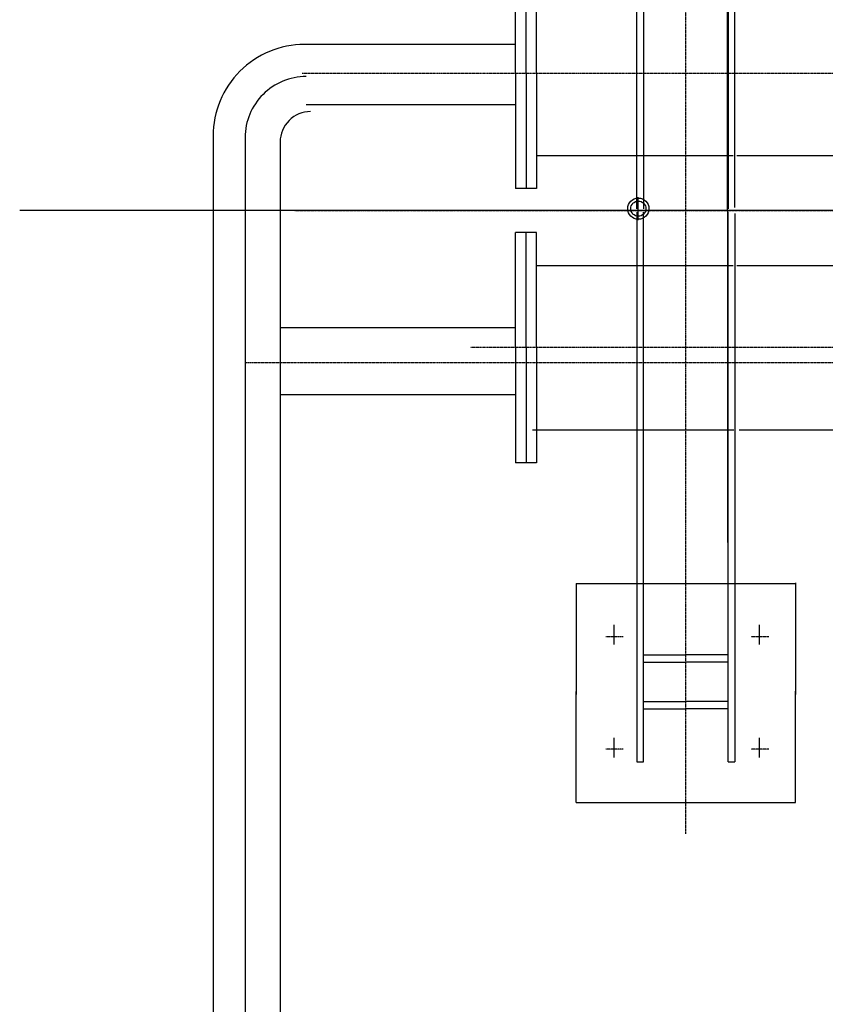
# Model space of a CAD drawing. Header units: inches. Extents: x -4968858 to -265257, y -220693 to 1871410.
# Tile 210 of 225: x -1887882 to -1886561, y 1194778 to 1196394. Entities that reach past the tile are written whole.
import ezdxf

# ---------------------------------------------------------------- set-up
doc = ezdxf.new("R2010")
doc.units = ezdxf.units.IN
doc.header["$MEASUREMENT"] = 0
for name, pattern in [('CENTER', [2, 1.25, -0.25, 0.25, -0.25]), ('CONTINOUS', [0]), ('DASHED2', [0.375, 0.25, -0.125])]:
    doc.linetypes.add(name, pattern=pattern)
doc.layers.add('GRID', color=8, linetype='Continuous')

# ---------------------------------------------------------------- blocks, each defined once
blk = doc.blocks.new('UTCOMBINE')
at = {"color": 6}
for p, q in [((-714610.3, 44766.4, 0), (-714610.3, 47168.5, 0)), ((-714552.9, 44759, 0), (-714552.9, 47175.8, 0)), ((-714500.3, 44756.4, 0), (-714500.3, 47178.5, 0)), ((-715096, 45850.4, 0), (-715455.6, 45850.4, 0)), ((-715455.6, 45850.4, 0), (-715455.6, 45668.4, 0)), ((-715455.6, 45850.4, 0), (-715455.6, 45668.4, 0)), ((-715455.6, 45849.4, 0), (-715455.6, 45667.4, 0)), ((-715096, 45850.4, 0), (-715096, 45668.4, 0)), ((-715356.3, 44883.6, 0), (-715356.3, 45783.8, 0)), ((-715345.4, 45783.8, 0), (-715356.3, 45783.8, 0)), ((-715345.4, 45783.8, 0), (-715345.4, 44881.4, 0)), ((-715206.2, 45783.8, 0), (-715206.2, 44881.4, 0)), ((-715195.2, 45783.8, 0), (-715206.2, 45783.8, 0)), ((-715195.2, 44881.4, 0), (-715195.2, 45783.8, 0)), ((-715396.1, 45744.2, 0), (-715396.1, 45776.2, 0)), ((-715157.8, 45744.2, 0), (-715157.8, 45776.2, 0)), ((-715345.4, 45696.4, 0), (-715275.4, 45696.4, 0)), ((-715206.2, 45696.4, 0), (-715276.2, 45696.4, 0)), ((-715345.4, 45684.6, 0), (-715276.3, 45684.6, 0)), ((-715205.2, 45684.6, 0), (-715275.3, 45684.6, 0)), ((-715455.6, 45490.8, 0), (-715455.6, 45672.9, 0)), ((-715455.6, 45490.8, 0), (-715455.6, 45672.9, 0)), ((-715455.6, 45489.8, 0), (-715455.6, 45671.9, 0)), ((-715096, 45490.8, 0), (-715096, 45672.9, 0)), ((-715345.4, 45619.8, 0), (-715275.4, 45619.8, 0)), ((-715206.2, 45619.8, 0), (-715276.2, 45619.8, 0)), ((-715345.4, 45607.9, 0), (-715276.3, 45607.9, 0)), ((-715205.2, 45607.9, 0), (-715275.3, 45607.9, 0)), ((-715396.1, 45558.9, 0), (-715396.1, 45590.9, 0)), ((-715157.8, 45558.9, 0), (-715157.8, 45590.9, 0)), ((-715096, 45490.8, 0), (-715455.6, 45490.8, 0)), ((-715343.9, 44878.9, 0), (-715343.9, 45423.4, 0)), ((-715030.8, 45293, 0), (-714996.6, 45293, 0)), ((-715030.8, 45104, 0), (-715030.8, 45293, 0)), ((-715013.7, 45104, 0), (-715013.7, 45293, 0)), ((-714996.6, 45104, 0), (-714996.6, 45293, 0)), ((-715024.3, 45239, 0), (-715354.4, 45239, 0)), ((-714996.6, 45181.4, 0), (-714610.3, 45181.4, 0)), ((-715030.8, 45104, 0), (-715030.8, 44915, 0)), ((-715013.7, 45104, 0), (-715013.7, 44915, 0)), ((-714996.6, 45104, 0), (-714996.6, 44915, 0)), ((-714996.6, 45071.4, 0), (-714610.3, 45071.4, 0)), ((-715031.3, 44969, 0), (-715353.1, 44969, 0)), ((-715030.8, 44915, 0), (-714996.6, 44915, 0)), ((-715356.3, 44874, 0), (-715356.3, 43973.7, 0)), ((-715345.4, 43973.7, 0), (-715345.4, 44876.1, 0)), ((-715343.9, 44878.6, 0), (-715343.9, 44334.1, 0)), ((-715206.2, 43973.7, 0), (-715206.2, 44876.1, 0)), ((-715195.2, 44876.1, 0), (-715195.2, 43973.7, 0)), ((-715030.8, 44653.5, 0), (-715030.8, 44842.5, 0)), ((-715030.8, 44842.5, 0), (-714996.6, 44842.5, 0)), ((-715013.7, 44653.5, 0), (-715013.7, 44842.5, 0)), ((-714996.6, 44653.5, 0), (-714996.6, 44842.5, 0)), ((-715031.3, 44788.5, 0), (-715353.1, 44788.5, 0)), ((-714996.6, 44705.4, 0), (-714652.8, 44705.4, 0)), ((-714996.6, 44705.4, 0), (-714652.8, 44705.4, 0)), ((-715030.8, 44653.5, 0), (-715030.8, 44464.5, 0)), ((-715013.7, 44653.5, 0), (-715013.7, 44464.5, 0)), ((-714996.6, 44653.5, 0), (-714996.6, 44464.5, 0)), ((-714996.6, 44606.4, 0), (-714643.8, 44606.4, 0)), ((-714996.6, 44606.4, 0), (-714643.8, 44606.4, 0))]:
    blk.add_line(p, q, dxfattribs=at)
at = {"color": 6, "linetype": 'CENTER'}
for p, q in [((-715275.8, 45902, 0), (-715275.8, 43498.3, 0)), ((-715411.6, 45762.9, 0), (-715382.8, 45762.9, 0)), ((-715173.2, 45762.9, 0), (-715144.4, 45762.9, 0)), ((-715411.6, 45578.4, 0), (-715382.8, 45578.4, 0)), ((-715173.2, 45578.4, 0), (-715144.4, 45578.4, 0)), ((-717350.3, 45128.8, 0), (-714552.9, 45128.8, 0)), ((-717350.3, 45103.8, 0), (-714922.7, 45103.8, 0)), ((-717350.3, 45103.8, 0), (-714922.7, 45103.8, 0)), ((-717350.3, 44653.8, 0), (-714646.2, 44653.8, 0)), ((-717350.3, 44653.8, 0), (-714646.2, 44653.8, 0))]:
    blk.add_line(p, q, dxfattribs=at)
at = {"color": 6, "linetype": 'DASHED2'}
for p, q in [((-715363.3, 45239, 0), (-717350.3, 45239, 0)), ((-715359.5, 44969, 0), (-717350.3, 44969, 0)), ((-715359.5, 44788.5, 0), (-717350.3, 44788.5, 0))]:
    blk.add_line(p, q, dxfattribs=at)
at = {"color": 2}
blk.add_line((-714553.6, 45128.1, 0), (-714552.9, 45128.8, 0), dxfattribs=at)
at = {"color": 3}
blk.add_line((-715197.8, 44894.7, 0), (-715197.8, 44856.9, 0), dxfattribs=at)
at = {"color": 2, "linetype": 'CENTER'}
blk.add_line((-714634.4, 44878.8, 0), (-719983, 44878.8, 0), dxfattribs=at)
at = {"color": 3}
for radius in [17.4, 12.5]:
    blk.add_circle((-715197.8, 44875.8, 0), radius, dxfattribs=at)
at = {"color": 6}
for centre, radius in [((-714660.3, 44766.4, 0), 50), ((-714652.9, 44759, 0), 100), ((-714650.3, 44756.4, 0), 150)]:
    blk.add_arc(centre, radius, 270, 0, dxfattribs=at)
at = {"layer": 'GRID', "color": 7, "ltscale": 0.2}
blk.add_line((-714183.1, 44878.3, 0), (-721150.5, 44878.3, 0), dxfattribs=at)
blk = doc.blocks.new('TFMR YARD')
at = {"layer": 'GRID', "color": 1, "rotation": 180}
blk.add_blockref('UTCOMBINE', (-795623.4, 296115.8, 0), dxfattribs=at)

msp = doc.modelspace()

# ---------------------------------------------------------------- block references
at = {"color": 1, "linetype": 'CONTINOUS', "lineweight": 15}
msp.add_blockref('TFMR YARD', (-1806442, 944844), dxfattribs=at)

doc.saveas('drawing.dxf')
